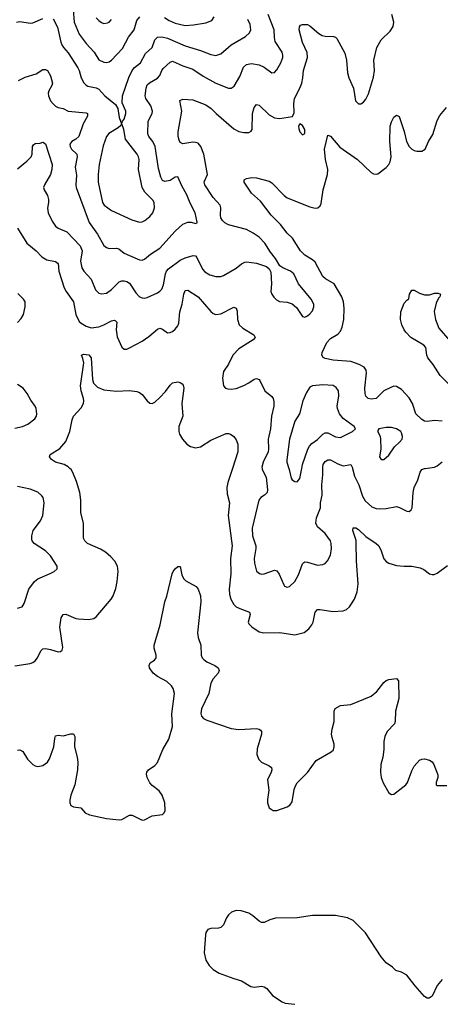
# Model space of a CAD drawing. Header units: inches. Extents: x 501419 to 657765, y 482282 to 547532.
# Tile 119 of 225: x 601288 to 604594, y 495785 to 503529. Entities that reach past the tile are written whole.
import ezdxf

# ---------------------------------------------------------------- set-up
doc = ezdxf.new("R2010")
doc.units = ezdxf.units.IN
doc.header["$MEASUREMENT"] = 0
doc.layers.add('A6409', color=7, linetype='Continuous')
doc.layers.add('A6500', color=7, linetype='Continuous')

msp = doc.modelspace()

# ---------------------------------------------------------------- linework, layer by layer
at = {"layer": 'A6409', "color": 6}
for points, elevation in [([(601250, 498447.4), (601370, 498465.8), (601390, 498472.9), (601410, 498487.4), (601428.1, 498510), (601455.1, 498564.9), (601470, 498579.8), (601490, 498582.7), (601530, 498575.9), (601590, 498556.4), (601610, 498559.5), (601621.6, 498570), (601627.8, 498592.2), (601604.5, 498750), (601615.2, 498824.8), (601629.9, 498850), (601650, 498853), (601730, 498819.2), (601750, 498815.7), (601830, 498811.8), (601870, 498818.9), (601890, 498833.5), (602008.1, 498970), (602022.8, 498997.2), (602043.9, 499056.1), (602055, 499110), (602062.4, 499190), (602057.2, 499230), (602036.9, 499270), (602005.4, 499305.4), (601961.8, 499341.8), (601923.8, 499363.8), (601821.1, 499410), (601800.7, 499430), (601790.4, 499450), (601790.4, 499570), (601769.1, 499650), (601768.1, 499750), (601761.2, 499810), (601735.8, 499895.8), (601706.6, 499966.6), (601691.9, 499990), (601682, 500000)], 2200), ([(602960.1, 500000), (602923.1, 499890), (602916.2, 499850), (602920.1, 499800.1), (602936.6, 499730), (602926.5, 499630), (602957, 499390), (602943.8, 499290), (602948.2, 499170), (602934.4, 499050), (602936.6, 499010), (602946.9, 498970), (602970, 498930.1), (602990.8, 498910.8), (603017.2, 498897.2), (603094.6, 498870), (603099.4, 498850), (603084.9, 498790), (603090, 498777.5), (603113.3, 498753.3), (603170, 498713.3), (603205.9, 498705.9), (603331.7, 498708.3), (603450, 498691), (603525.2, 498710), (603561.7, 498738.3), (603584.9, 498770), (603594, 498790), (603610, 498870), (603630, 498889.1), (603650, 498889.7), (603750, 498874.4), (603830, 498878.4), (603857.3, 498890), (603881.6, 498910), (603919.9, 498970), (603940.5, 499030), (603947.5, 499092.5), (603934.6, 499270), (603934.1, 499414.1), (603932.2, 499432.2), (603907.3, 499510), (603910, 499532.7), (603930, 499531.6), (603950, 499518.7), (604010, 499463.9), (604089.1, 499410), (604110, 499390.9), (604130, 499352.3), (604149.2, 499289.2), (604168.5, 499268.5), (604190, 499254.1), (604250, 499235), (604310, 499229.7), (604370, 499230.5), (604437.1, 499217.1), (604465.5, 499205.5), (604510, 499171.1), (604530, 499165), (604546.2, 499166.2), (604570, 499177), (604650, 499236.9)], 2200), ([(603193, 500000), (603193.7, 499990), (603224.9, 499930), (603234.9, 499830), (603232.4, 499810), (603213.2, 499790), (603182.8, 499770), (603167.6, 499750), (603114.6, 499530), (603116.9, 499470), (603144, 499390), (603144.8, 499370), (603130, 499290), (603133.7, 499253.7), (603150, 499191.6), (603172.4, 499172.4), (603190, 499168.6), (603210, 499170.9), (603290, 499199.5), (603310, 499195), (603328.7, 499168.7), (603363.9, 499083.9), (603370, 499074.7), (603390, 499066.9), (603410, 499072), (603450.7, 499110), (603478.4, 499161.6), (603510, 499250), (603520.7, 499259.3), (603530, 499264.1), (603550, 499262.3), (603630, 499239.9), (603670, 499242.8), (603690, 499252.4), (603708.5, 499271.5), (603730, 499316.8), (603739.5, 499370), (603736.3, 499410), (603730.2, 499430), (603690, 499488.5), (603630, 499540.7), (603615.8, 499570), (603620.7, 499610), (603652.9, 499690), (603653.5, 499730), (603664.5, 499790), (603662.6, 499870), (603672, 499950), (603671, 500000)], 2300), ([(603404.3, 500000), (603407.5, 499990), (603422.5, 499922.5), (603430, 499910.8), (603450, 499897.3), (603470, 499893.1), (603490, 499920.9), (603506, 500000)], 2400), ([(603905, 500000), (603919.4, 499939.4), (603954.4, 499870), (603981.7, 499781.7), (604004.6, 499744.6), (604056.3, 499696.3), (604090, 499683.3), (604117.5, 499682.5), (604170, 499684), (604250, 499699.2), (604273.1, 499693.1), (604330, 499663), (604350, 499662), (604365, 499675), (604372.3, 499690), (604380.3, 499810), (604387.8, 499850), (604418.6, 499910), (604435.2, 499970), (604448.9, 499991.1), (604470, 499999.3), (604476.3, 500000)], 2300), ([(601270, 498899.2), (601308, 498912), (601323.5, 498936.5), (601359.4, 499050), (601403.5, 499110), (601430, 499131.8), (601527, 499173), (601559.8, 499190), (601583.7, 499210), (601581.3, 499230), (601530, 499311.2), (601490, 499352.1), (601402.1, 499410), (601387.2, 499430), (601384.1, 499444.1), (601383.6, 499470), (601392.9, 499510), (601452.5, 499587.5), (601468.6, 499630), (601480.7, 499730), (601471.4, 499770), (601463.1, 499783.1), (601430, 499813.1), (601370, 499837.3), (601270, 499856.5)], 2300), ([(601270, 497782.9), (601290, 497786.6), (601313.9, 497774), (601350, 497712.8), (601390, 497671.4), (601410, 497659.7), (601430, 497656.3), (601470, 497663.8), (601507.1, 497690), (601523.3, 497716.7), (601555.6, 497810), (601563.5, 497876.5), (601570, 497895.5), (601590, 497900.8), (601630, 497897.3), (601690, 497911.5), (601711.6, 497911.6), (601722.7, 497890), (601719.1, 497810), (601739.9, 497730), (601743.8, 497690), (601741.3, 497630), (601721, 497510), (601690, 497430.9), (601681.1, 497390), (601680.8, 497370), (601689.1, 497349.1), (601710, 497338.8), (601769.1, 497329.1), (601803.9, 497290), (601836.1, 497276.1), (601970, 497246.2), (602070, 497235.2), (602090, 497239), (602150, 497272.8), (602171.3, 497271.3), (602250, 497233.3), (602270, 497234.6), (602330, 497267.6), (602410, 497276.6), (602423.1, 497290), (602431.2, 497310), (602427.8, 497370), (602408.6, 497430), (602384, 497464), (602330, 497505.6), (602310, 497527.2), (602288.8, 497570), (602284.6, 497595.4), (602286.9, 497610), (602301.7, 497630), (602350, 497664), (602370, 497687.3), (602412.6, 497790), (602461.1, 497870), (602489.2, 497970.9), (602485.1, 498070), (602504.7, 498230), (602494.7, 498270), (602481, 498290), (602443.4, 498323.4), (602370, 498363.7), (602337.9, 498390), (602308.3, 498430), (602304.8, 498450), (602312.8, 498470), (602348.3, 498491.7), (602360.3, 498510), (602360.9, 498530), (602346, 498586), (602344.5, 498610), (602391, 498769), (602429.5, 498950), (602444.7, 498995.3), (602486, 499170), (602494.3, 499190), (602509.8, 499210.2), (602530, 499227), (602550, 499228), (602562.4, 499162.4), (602574.5, 499134.5), (602594.7, 499114.7), (602675.2, 499070), (602691.5, 499050), (602710, 498998), (602710.7, 498950.7), (602685.2, 498705.2), (602690.1, 498670), (602712.1, 498610), (602713.8, 498530), (602722.4, 498510), (602735.5, 498495.5), (602759.3, 498479.3), (602820.8, 498450), (602846.9, 498430), (602855, 498410), (602849.1, 498390), (602810, 498345.8), (602789.8, 498310.2), (602774.7, 498230), (602716.2, 498110), (602710.8, 498070.8), (602717.1, 498050), (602731.7, 498031.7), (602758.8, 498018.8), (602950, 497953.4), (603010, 497945.4), (603150, 497953), (603170.1, 497950.1), (603181, 497941), (603187.7, 497930), (603187.9, 497910), (603154.8, 497794.8), (603150.8, 497750), (603168.6, 497710), (603188.3, 497690), (603250, 497660.7), (603266.4, 497646.4), (603270.2, 497630), (603264.5, 497610), (603235.5, 497550), (603245.2, 497470), (603235.8, 497395.8), (603237.2, 497370), (603250.3, 497330), (603280.5, 497310), (603308.8, 497308.8), (603390, 497337.9), (603411.8, 497350), (603430, 497378.3), (603445.2, 497474.8), (603455.5, 497504.5), (603470, 497527.9), (603550, 497608.2), (603618.8, 497701.2), (603737.4, 497770), (603753.8, 497786.2), (603761, 497810), (603759.2, 497830), (603743, 497883), (603739.7, 497910), (603743.9, 497950), (603759.6, 498010), (603758.9, 498090), (603768.5, 498111.5), (603810, 498136.2), (603890, 498142.1), (604051.7, 498208.3), (604095.6, 498244.4), (604150, 498315.5), (604170, 498331.4), (604190, 498339), (604250, 498346.7), (604265.3, 498330), (604268.4, 498190), (604241.3, 498090), (604240.1, 498010), (604233.7, 497990), (604176.2, 497930), (604157.5, 497890), (604151, 497851), (604149.6, 497790), (604141.8, 497730), (604126.5, 497670), (604123.4, 497610), (604128.6, 497570), (604146.3, 497526.3), (604188.8, 497448.8), (604210, 497436), (604230, 497438.9), (604323.6, 497510), (604336.6, 497530), (604370, 497621.1), (604390, 497657.8), (604430, 497704.1), (604450, 497713), (604470, 497715), (604510, 497704.9), (604530.7, 497690.7), (604543.9, 497670), (604575.2, 497590), (604575.5, 497570), (604561.2, 497530), (604563, 497510), (604570, 497505.6), (604644.7, 497504.7)], 2100), ([(604610, 495979.8), (604570, 495931.8), (604530, 495848.2), (604505.9, 495834.1), (604490, 495834.6), (604470, 495847.3), (604396.2, 495930), (604330, 496013.1), (604290, 496039.1), (604243.7, 496050), (604218, 496078), (604170, 496111.4), (604130, 496159.6), (604006.1, 496346.1), (603910, 496444.1), (603864.8, 496464.8), (603770, 496483.4), (603590, 496484), (603470, 496464), (603297.9, 496462.1), (603254.2, 496450), (603210, 496429), (603190, 496429.1), (603170, 496439.4), (603121.9, 496481.9), (603090, 496500.6), (603030, 496520.9), (602990, 496523.1), (602954, 496510), (602929.6, 496490), (602913.9, 496466.1), (602889.3, 496410.7), (602870.1, 496389.9), (602850, 496384.4), (602790, 496380.7), (602767.6, 496372.4), (602751.5, 496350), (602747.3, 496332.7), (602739, 496190), (602750, 496132.9), (602776.1, 496090), (602810, 496058.8), (602857.3, 496030), (602970, 495988.2), (603030.6, 495970.6), (603105.1, 495925.1), (603130, 495920.6), (603190, 495927), (603210, 495922.3), (603230.1, 495910.1), (603275.6, 495855.6), (603350, 495804.2), (603374.8, 495794.8), (603450, 495785)], 2100)]:
    msp.add_lwpolyline(points, dxfattribs=dict(at, elevation=elevation))
at = {"layer": 'A6500', "color": 6}
for points, elevation in [([(601270, 502355.4), (601344.8, 502415.2), (601377.2, 502450), (601385.8, 502470), (601389.7, 502530.3), (601395.5, 502544.5), (601410, 502554.6), (601450, 502557.9), (601470, 502566.4), (601490, 502553.5), (601542.1, 502390), (601540.5, 502350), (601530, 502310), (601483.2, 502230), (601476.1, 502210), (601479.9, 502190), (601505.6, 502145.6), (601515.6, 502115.6), (601515.7, 502090), (601507.1, 502047.1), (601511.3, 502010), (601544.4, 501944.4), (601570, 501905.8), (601590, 501890.1), (601659.2, 501859.2), (601763.2, 501750), (601777.8, 501710), (601765, 501630), (601777.1, 501577.1), (601791.8, 501550), (601850, 501486.9), (601884.9, 501404.9), (601910, 501378.6), (601932, 501372), (601970, 501379.1), (602010, 501407.4), (602070, 501467.7), (602090, 501474.9), (602110, 501475.1), (602130, 501470.5), (602150, 501457.2), (602201, 501381), (602230, 501350.1), (602250, 501340.1), (602270, 501339.2), (602290, 501344.8), (602370, 501379.6), (602390, 501393.1), (602404.2, 501410), (602417.4, 501442.6), (602433.8, 501530), (602441, 501550), (602456.9, 501570), (602550, 501637.9), (602590, 501656), (602652.9, 501672.9), (602670, 501670.3), (602679.3, 501659.3), (602726.2, 501566.2), (602744.3, 501544.3), (602782.3, 501522.3), (602830, 501509.5), (602870, 501509.8), (602890, 501516.3), (602990, 501573.3), (603031.6, 501608.4), (603057.7, 501622.3), (603070, 501624.6), (603150, 501614.5), (603227.7, 501587.7), (603249.8, 501569.8), (603263.2, 501543.2), (603268.1, 501451.9), (603263.1, 501390), (603269.2, 501370), (603285.5, 501345.5), (603305.6, 501325.6), (603330, 501312.8), (603390, 501307), (603430, 501294.3), (603464.4, 501264.4), (603510, 501194.3), (603530, 501190.1), (603550, 501198.7), (603570, 501214.3), (603590, 501238.9), (603600.4, 501270), (603599.2, 501290), (603578.4, 501330), (603479.7, 501450), (603442, 501530), (603417.2, 501550), (603357.1, 501577.1), (603333.8, 501593.8), (603298.8, 501650), (603259, 501699), (603215.5, 501770), (603170, 501817.1), (603122.8, 501850), (603070, 501879.3), (602930, 501915.4), (602901.4, 501930), (602880.9, 501950), (602869.8, 501970), (602865.4, 501990), (602867.8, 502050), (602863.4, 502070), (602810, 502129.6), (602744.5, 502230), (602739.2, 502250), (602741.4, 502258.6), (602765.1, 502310), (602735.4, 502470), (602711.9, 502531.9), (602690, 502556.5), (602670, 502563.9), (602650, 502565.2), (602570, 502553.5), (602550, 502561.6), (602540.3, 502580.3), (602533.4, 502610), (602533.8, 502646.2), (602561.8, 502810), (602546.5, 502893.5), (602570, 502902.7), (602650, 502898), (602750, 502859.1), (602794.2, 502830), (602832, 502790), (602970.7, 502670.7), (603010, 502650.4), (603050, 502640.9), (603090, 502641.1), (603108.3, 502651.7), (603115.3, 502664.7), (603119.1, 502790), (603130, 502837.8), (603150, 502861.6), (603170, 502855.2), (603250, 502781.1), (603290, 502757.7), (603330, 502752.2), (603431.6, 502768.4), (603444.8, 502795.2), (603443.6, 502870), (603448, 502910), (603490.4, 502990), (603506.2, 503030), (603515, 503070), (603520.2, 503130), (603551.5, 503230), (603548.2, 503270), (603510.2, 503350), (603483.8, 503450), (603487.8, 503472.2), (603495.4, 503484.6), (603510, 503491.7), (603528, 503492), (603550, 503490.1), (603570, 503481.5), (603639.9, 503419.9), (603665.5, 503405.5), (603690, 503399.6), (603755.7, 503395.7), (603770.8, 503390.8), (603780.1, 503380.1), (603844.3, 503264.3), (603856.2, 503210), (603863.8, 503110), (603876.5, 503070), (603911.5, 502990), (603926.9, 502890), (603950, 502868.1), (603970, 502867.4), (603990, 502879.2), (604010, 502902.4), (604030, 502944.6), (604070, 503077.2), (604076.6, 503130), (604071.7, 503210), (604096.7, 503310), (604130.7, 503370), (604201.1, 503438.9), (604225, 503475), (604230, 503510), (604214, 503570)], 2400), ([(601277.5, 503050), (601330, 503075.4), (601417.8, 503102.2), (601470, 503136.8), (601490, 503136.8), (601506.9, 503130), (601530, 503086.8), (601545, 503030), (601541.7, 503010), (601517.9, 502970), (601512.5, 502950), (601513.3, 502930), (601530, 502891.1), (601550, 502866.8), (601570, 502848.2), (601590, 502837.7), (601630, 502829.1), (601670, 502808.6), (601810, 502795.5), (601819.7, 502790), (601820.8, 502770), (601786.2, 502710), (601751.9, 502610), (601730.3, 502589.7), (601697.1, 502570), (601682.3, 502550), (601683.5, 502530), (601694.1, 502510), (601736.2, 502470), (601739.4, 502450), (601724.5, 502370), (601735.3, 502304.7), (601729.4, 502230), (601732.7, 502210), (601834.8, 501934.8), (601900.7, 501840.7), (601950, 501753.7), (601970, 501737), (601990, 501729.8), (602050, 501732), (602067.5, 501727.5), (602110, 501693.4), (602150, 501673.4), (602230, 501641), (602250, 501638.2), (602270, 501645), (602315, 501685), (602388.4, 501731.6), (602510, 501864.8), (602570, 501920.9), (602610, 501936.9), (602636, 501936), (602670, 501925), (602682, 501930), (602684.2, 501935.8), (602666.7, 502010), (602626.8, 502086.8), (602600.6, 502150), (602561.3, 502221.3), (602530, 502293.7), (602510, 502290.3), (602470, 502263.2), (602430, 502254.8), (602410, 502264.6), (602396.2, 502290), (602379.2, 502359.2), (602353.1, 502530), (602334.8, 502570), (602303.4, 502610), (602294.5, 502630), (602298.9, 502730), (602329.5, 502790), (602331.4, 502810), (602318.2, 502850), (602279.4, 502910), (602273.3, 502930), (602281.3, 502990), (602290, 503015.8), (602307.5, 503032.5), (602371.9, 503068.1), (602388.4, 503090), (602405.3, 503130), (602416.2, 503143.8), (602470, 503195.6), (602490, 503202.8), (602570, 503165), (602650, 503138.4), (602730, 503085.1), (602830, 503028.1), (602930, 502989.2), (602950, 502989.4), (602973.7, 503006.3), (603017.6, 503082.4), (603046, 503154), (603070, 503176.8), (603110, 503183.1), (603170, 503173), (603210, 503154.9), (603270, 503111.9), (603290, 503112.9), (603310, 503133.1), (603341.8, 503190), (603356.9, 503230), (603357.5, 503250), (603350, 503274), (603296.2, 503356.2), (603289.7, 503389.7), (603287.4, 503450), (603240.3, 503570)], 2500), ([(601708.1, 503608.1), (601717.3, 503510), (601755.6, 503415.6), (601810, 503342.6), (601872.5, 503272.5), (601910, 503213.8), (601950, 503193.9), (601970, 503192.3), (601990, 503198), (602010, 503211), (602097.1, 503302.9), (602144.4, 503390), (602187.4, 503450), (602210, 503522.1), (602233, 503550)], 2700), ([(601262.6, 503510), (601290, 503514.8), (601370, 503502), (601390, 503502.9), (601470, 503537.4)], 2600), ([(601550, 503535.6), (601585.5, 503470), (601610.7, 503350.7), (601619, 503330), (601631.1, 503310), (601670, 503266.7), (601746.1, 503150), (601755.9, 503130), (601772.1, 503070), (601791.7, 503031.7), (601810, 503012.4), (601824.8, 503004.8), (601890, 502992), (601910, 502982.4), (601957.2, 502930), (602041.7, 502861.7), (602059.3, 502830), (602070, 502758.9), (602089.2, 502710), (602082.5, 502697.5), (602060.9, 502679.1), (601987.5, 502632.5), (601969.4, 502610.6), (601944.1, 502535.9), (601913.2, 502390), (601904.7, 502310), (601904.9, 502250), (601939.6, 502090), (601951.4, 502070), (602010, 502027), (602170, 501954.4), (602230, 501937.3), (602250, 501939.7), (602271.2, 501948.8), (602310, 501980.3), (602333.5, 502010), (602348.8, 502050), (602346.1, 502090), (602335.1, 502110), (602271.5, 502171.5), (602249.8, 502209.8), (602222.3, 502350), (602226.3, 502430), (602221.6, 502450), (602210.6, 502470.6), (602119.1, 502590), (602105.9, 502665.9), (602090.7, 502710), (602097.2, 502730), (602110, 502745.2), (602122.4, 502790), (602122.9, 502810), (602094.4, 502874.4), (602096, 502930), (602145.6, 503074.4), (602172.2, 503127.8), (602190, 503151.7), (602238.5, 503190), (602276.6, 503263.4), (602330, 503309.2), (602349.2, 503370.8), (602370, 503392), (602405.3, 503394.7), (602450, 503383.6), (602590, 503322.7), (602710, 503287.2), (602790, 503253.7), (602830, 503248), (602870, 503260.8), (602950, 503332), (603063.6, 503396.4), (603095, 503425), (603105, 503450), (603100.5, 503490), (603080.8, 503530)], 2600), ([(601890, 503541.9), (601910, 503522.1), (601930, 503506.9), (601950, 503499.5), (601976.9, 503503.1), (601990, 503509.8), (602010.2, 503530)], 2800), ([(602426.1, 503546.1), (602463, 503523), (602510, 503502.4), (602590, 503483), (602653.2, 503486.8), (602750, 503503.2), (602797.5, 503522.5), (602818, 503550)], 2700), ([(604610, 500371.3), (604550, 500376.8), (604490, 500368.9), (604470, 500372.3), (604450, 500383.4), (604401.1, 500430), (604376.7, 500510), (604350, 500555.1), (604290, 500619), (604250, 500644.5), (604230, 500645.7), (604210, 500639.1), (604150, 500610.9), (604090.5, 500549.5), (604050, 500544), (604028.3, 500548.3), (604010, 500567.7), (604003.3, 500590), (604001.6, 500630), (604013.5, 500750), (604011.1, 500771.1), (603995.7, 500795.7), (603957.5, 500817.5), (603890, 500840.7), (603751.6, 500851.6), (603690, 500864.4), (603672.9, 500872.9), (603664.1, 500890), (603666.1, 500910), (603701.6, 500990), (603730, 501020.3), (603790, 501054.8), (603810, 501079.4), (603822.6, 501110), (603834.8, 501170), (603838.8, 501258.8), (603833.7, 501310), (603819.6, 501350), (603759.3, 501450), (603691.5, 501491.5), (603670.8, 501510), (603610, 501620.4), (603590, 501639.5), (603530, 501676.2), (603495.4, 501710), (603431.8, 501810), (603390, 501849.9), (603339.1, 501919.1), (603263.5, 501990), (603180.5, 502100.5), (603110, 502163.4), (603053.5, 502250), (603052.3, 502270), (603070, 502279.5), (603111.8, 502288.2), (603150, 502285.6), (603250, 502258.1), (603270, 502245), (603366.2, 502146.2), (603390, 502127.1), (603570, 502055.5), (603610, 502047.2), (603630.9, 502049.1), (603650, 502064.6), (603657.6, 502082.4), (603672.8, 502190), (603708.2, 502310), (603709.1, 502350), (603691.8, 502430), (603685.1, 502510), (603710, 502619.5), (603730, 502612.1), (603804.9, 502524.9), (603942.5, 502430), (604050, 502326.7), (604070, 502315), (604090, 502313.1), (604102.5, 502317.5), (604170, 502366.3), (604190.9, 502389.1), (604200.9, 502410), (604208.1, 502450), (604196.5, 502570), (604200.5, 502690), (604210, 502726.5), (604230, 502761.3), (604250, 502778.3), (604270, 502768.4), (604310.4, 502650), (604329.4, 502569.4), (604350, 502530.8), (604370, 502511.3), (604390, 502500.4), (604410, 502494.6), (604450, 502495.4), (604475, 502510), (604501.2, 502570), (604535.2, 502624.8), (604570, 502736.9), (604590, 502775.8), (604641.8, 502838.2)], 2300), ([(601270, 501888.9), (601343.9, 501770), (601416.6, 501710), (601463, 501663), (601500.5, 501640.5), (601570, 501626.3), (601590, 501610.6), (601595.9, 501550), (601638.6, 501418.6), (601653.6, 501390), (601710.9, 501310.9), (601728.1, 501210), (601756, 501156), (601770, 501142.2), (601810, 501117.6), (601850, 501105.9), (601910, 501114.3), (601950, 501129.2), (602010, 501160.9), (602030, 501165.1), (602041.3, 501161.3), (602050.7, 501150), (602046.3, 501090), (602055.2, 501035.2), (602090, 500954), (602110, 500936.3), (602130, 500937.8), (602150, 500946.7), (602250, 501000.2), (602302.9, 501037.1), (602370, 501095.8), (602390, 501101.3), (602410, 501095.4), (602450, 501066.8), (602470, 501067.2), (602490, 501076.5), (602510, 501094), (602530, 501119.6), (602538.7, 501141.3), (602546.9, 501230), (602564.1, 501290), (602578.8, 501370), (602590, 501399.9), (602610, 501402.4), (602690, 501350), (602790, 501232.5), (602810, 501217.1), (602829.3, 501210), (602870, 501214.2), (602970, 501267.2), (602990, 501259.8), (602996.7, 501236.7), (603001.3, 501170), (603013.6, 501130), (603041.7, 501101.7), (603127.9, 501050), (603139.8, 501030), (603123.7, 501010), (603010, 500939.6), (602964.4, 500890), (602930, 500820.4), (602890, 500760.5), (602883.3, 500710), (602889.7, 500649.7), (602907.1, 500630), (602924.6, 500624.6), (602950, 500622.8), (602990, 500628.6), (603050, 500652.5), (603090, 500673.3), (603130, 500701.8), (603150, 500706.6), (603170, 500698.5), (603176.7, 500690), (603213.7, 500610), (603270, 500565.6), (603279.5, 500550), (603285.6, 500525.6), (603284.5, 500490), (603266.8, 500410), (603259.6, 500310), (603241.5, 500230), (603244.3, 500150), (603239.9, 500130), (603202.7, 500050), (603192.4, 500010), (603193, 500000)], 2300), ([(604692.1, 500630), (604593.4, 500730), (604537.5, 500817.5), (604497.3, 500870), (604487.2, 500890), (604480.7, 500950), (604463.6, 500970), (604362.2, 501030), (604323.7, 501070), (604311.5, 501090), (604291.7, 501130), (604280.7, 501170), (604283.7, 501230), (604310, 501298.9), (604330, 501322), (604347.9, 501332.1), (604352, 501370), (604370, 501402.6), (604390, 501400.8), (604430, 501376.6), (604470, 501364.1), (604510, 501365.3), (604550, 501377.5), (604576.5, 501376.5), (604596.4, 501370), (604591.1, 501350), (604580.8, 501339.2), (604560.9, 501299.1), (604546.2, 501233.8), (604556.5, 501170), (604582.5, 501102.5), (604670, 501002)], 2200), ([(601271.6, 501148.4), (601300.2, 501179.8), (601317.1, 501210), (601331.4, 501270), (601330.9, 501310), (601317.8, 501330), (601273.9, 501373.9)], 2300), ([(601682, 500000), (601670, 500012), (601636.8, 500030), (601568.3, 500048.3), (601538.5, 500070), (601523.4, 500090), (601526.2, 500110), (601603.9, 500156.1), (601650, 500210.1), (601681.3, 500290), (601699.3, 500380.7), (601709.9, 500410.1), (601770, 500477), (601789.5, 500510), (601792.6, 500530), (601789.3, 500550), (601770.2, 500610.2), (601766, 500650), (601791.6, 500830), (601784.8, 500864.8), (601773.5, 500890), (601790, 500898.8), (601832.4, 500892.4), (601849.2, 500870), (601859.5, 500699.5), (601867.9, 500670), (601899.6, 500639.6), (601950, 500617.4), (602050, 500608.2), (602152.4, 500612.4), (602210, 500603.3), (602230, 500595.5), (602250, 500580.1), (602290, 500530.9), (602310, 500513.1), (602330, 500509.6), (602350, 500519.6), (602390, 500556), (602434.8, 500605.2), (602470, 500655), (602490, 500671.8), (602530, 500680.2), (602550, 500675.8), (602564.8, 500664.8), (602573.1, 500653.1), (602577.6, 500630), (602561.6, 500510), (602570.1, 500410), (602539.2, 500330), (602537.9, 500290), (602544.5, 500270), (602568.8, 500230), (602603.1, 500190), (602630, 500171), (602670, 500162.2), (602710, 500169.3), (602790, 500221.2), (602910, 500273.3), (602930, 500274.8), (602943.8, 500270), (602971.3, 500250), (602990, 500223.1), (603001.6, 500190), (603003.9, 500130), (602960.1, 500000)], 2200), ([(601250, 500315.6), (601310.7, 500330), (601353.1, 500346.9), (601406.9, 500390), (601421.3, 500410), (601423.5, 500430), (601418, 500470), (601409.9, 500490), (601376.3, 500536.3), (601348, 500590), (601315.7, 500630), (601270, 500659.2)], 2300), ([(603506, 500000), (603512.1, 500030), (603553.9, 500150), (603565.2, 500174.8), (603584, 500196), (603630, 500227.7), (603670, 500270), (603690, 500280), (603710, 500279), (603770, 500249.2), (603810, 500241.9), (603903.5, 500290), (603928.2, 500310), (603916.2, 500330), (603830, 500391), (603802.9, 500430), (603786.8, 500470), (603783.6, 500490), (603797.3, 500570), (603793.6, 500610), (603776.5, 500636.5), (603752.5, 500652.6), (603670, 500658), (603590.5, 500649.5), (603570, 500638.5), (603543.6, 500596.4), (603514.2, 500530), (603486.5, 500430), (603449.6, 500370), (603408.2, 500230), (603387.3, 500067.3), (603388.2, 500050), (603404.3, 500000)], 2400), ([(603671, 500000), (603670.8, 500010), (603674.8, 500030), (603690, 500055.1), (603710, 500067.7), (603730, 500066.4), (603790, 500034.3), (603830, 500019.7), (603890.6, 500030.6), (603904.1, 500004.1), (603905, 500000)], 2300), ([(604476.3, 500000), (604550, 500008.6), (604570, 500019.1), (604608.7, 500051.3)], 2300)]:
    msp.add_lwpolyline(points, dxfattribs=dict(at, elevation=elevation))
at = {"layer": 'A6500', "color": 6, "elevation": 2400}
for points in [[(603490, 502710.6), (603480.4, 502690), (603483.1, 502670), (603490, 502646.5), (603510, 502622.4), (603530, 502632.7), (603530, 502664.2), (603510, 502697)], [(604210, 500321.8), (604170, 500321), (604112, 500310), (604103.5, 500296.5), (604102.3, 500290), (604122.4, 500250), (604124.3, 500230), (604127.9, 500152.1), (604117.4, 500090), (604130, 500069.3), (604150, 500069.4), (604190, 500104.9), (604234.2, 500170), (604274.6, 500205.5), (604293.3, 500230), (604297.9, 500250), (604290, 500279.2), (604283.1, 500290), (604250, 500311.6)]]:
    msp.add_lwpolyline(points, close=True, dxfattribs=at)

doc.saveas('drawing.dxf')
